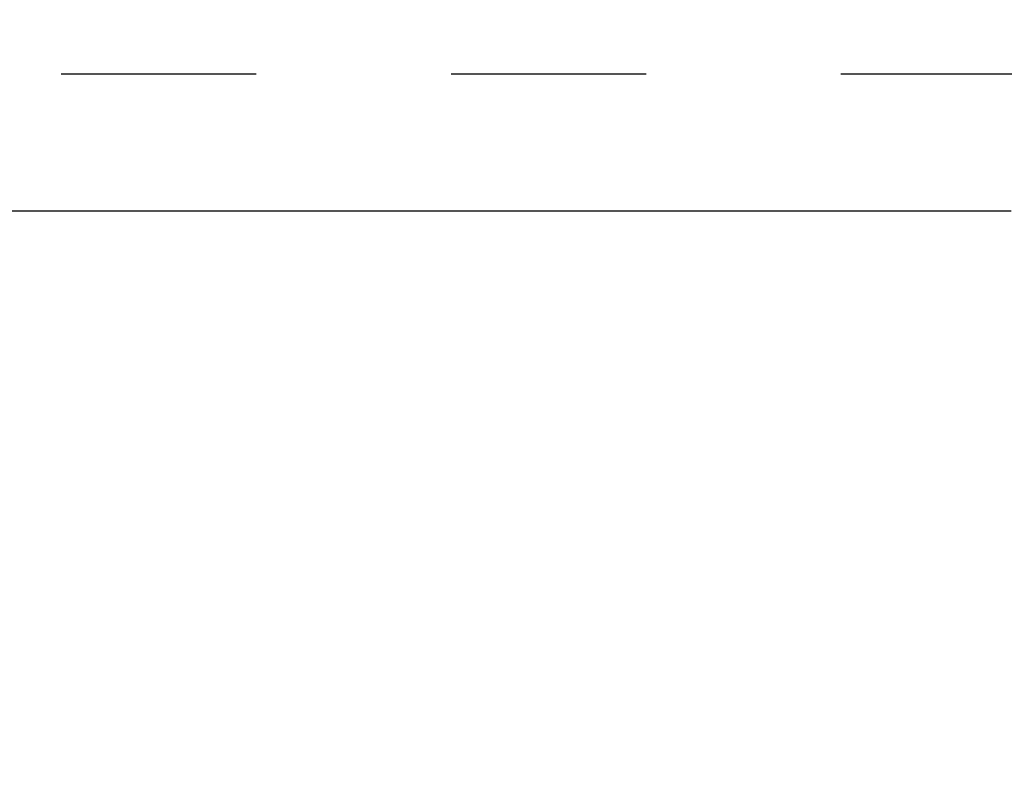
# Model space of a CAD drawing. Header units: inches. Extents: x 0 to 194, y 0 to 126.
# Tile 6 of 48: x 58.24 to 63.63, y 36.15 to 40.26. Entities that reach past the tile are written whole.
import ezdxf

# ---------------------------------------------------------------- set-up
doc = ezdxf.new("R2010")
doc.units = ezdxf.units.IN
doc.header["$LTSCALE"] = 10.674419
doc.header["$MEASUREMENT"] = 0
doc.linetypes.add('HIDDEN', pattern=[0.2, 0.1, -0.1])
doc.layers.get('0').update_dxf_attribs({"linetype": 'CONTINUOUS'})
doc.layers.add('DEFAULT_2', color=8, linetype='HIDDEN')
doc.layers.add('DIMENSIONS', color=7, linetype='CONTINUOUS')
doc.styles.get("Standard").update_dxf_attribs({"font": 'txt', "width": 0.8})
doc.dimstyles.new('DIMSTYLE_3', dxfattribs={"dimtxt": 0.890486, "dimasz": 1.141649, "dimexe": 0.09, "dimexo": 0.07, "dimgap": 0.039, "dimtad": 0, "dimtih": 1, "dimtoh": 1, "dimzin": 4, "dimdsep": 46, "dimtxsty": 'Standard', "dimblk": '_FILLED', "dimblk1": '_FILLED', "dimblk2": '_FILLED', "dimcen": 0.09, "dimadec": 0, "dimazin": 0, "dimtfac": 1, "dimtofl": 0, "dimtmove": 0, "dimatfit": 3, "dimldrblk": '_FILLED', "dimfxl": 1, "dimtolj": 1, "dimtzin": 4, "dimarcsym": 0})

# ---------------------------------------------------------------- blocks, each defined once
blk = doc.blocks.new('_FILLED')
at = {"color": 0, "linetype": 'ByBlock'}
blk.add_solid([(0, 0), (-1, 0.2), (-1, -0.2)], dxfattribs=at)
blk = doc.blocks.new('*D20')
at = {"layer": 'DIMENSIONS', "color": 2, "linetype": 'Continuous'}
for p, q in [((49.3104, 40.3398), (49.3104, 42.6231)), ((49.3104, 39.2148), (49.3104, 36.8731)), ((49.3104, 36.8731), (49.9437, 36.8731))]:
    blk.add_line(p, q, dxfattribs=at)
at = {"layer": 'DIMENSIONS', "color": 2, "linetype": 'Continuous', "xscale": 1.1416490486, "yscale": 1.1416490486, "zscale": 1.1416490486}
for p, rotation in [((49.3104, 40.3398), 270), ((49.3104, 39.2148), 90)]:
    blk.add_blockref('_FILLED', p, dxfattribs=dict(at, rotation=rotation))
at = {"layer": 'DIMENSIONS', "color": 2, "linetype": 'Continuous', "insert": (50.3889, 37.3183), "char_height": 0.89049, "width": 2.849556, "attachment_point": 1, "line_spacing_factor": 0.9}
blk.add_mtext('1.13', dxfattribs=at)

msp = doc.modelspace()

# ---------------------------------------------------------------- linework, layer by layer
at = {"color": 3, "linetype": 'Continuous'}
msp.add_line((40.0113, 39.2148), (63.6675, 39.2148), dxfattribs=at)
at = {"layer": 'DEFAULT_2', "color": 8, "linetype": 'HIDDEN'}
msp.add_line((41.3863, 39.9648), (86.1363, 39.9648), dxfattribs=at)

# ---------------------------------------------------------------- dimensions: what is measured, and where the dimension line sits
at = {"layer": 'DIMENSIONS', "color": 2, "linetype": 'Continuous'}
dim = msp.add_linear_dim(base=(49.310378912, 39.2147823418), p1=(62.5425281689, 40.3397823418), p2=(63.6050281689, 39.2147823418), angle=270, dimstyle='DIMSTYLE_3', dxfattribs=at)
dim.commit()
dim.dimension.update_dxf_attribs({"geometry": '*D20', "text_midpoint": (51.8136816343, 36.8730888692), "dimtype": 160})

doc.saveas('drawing.dxf')
